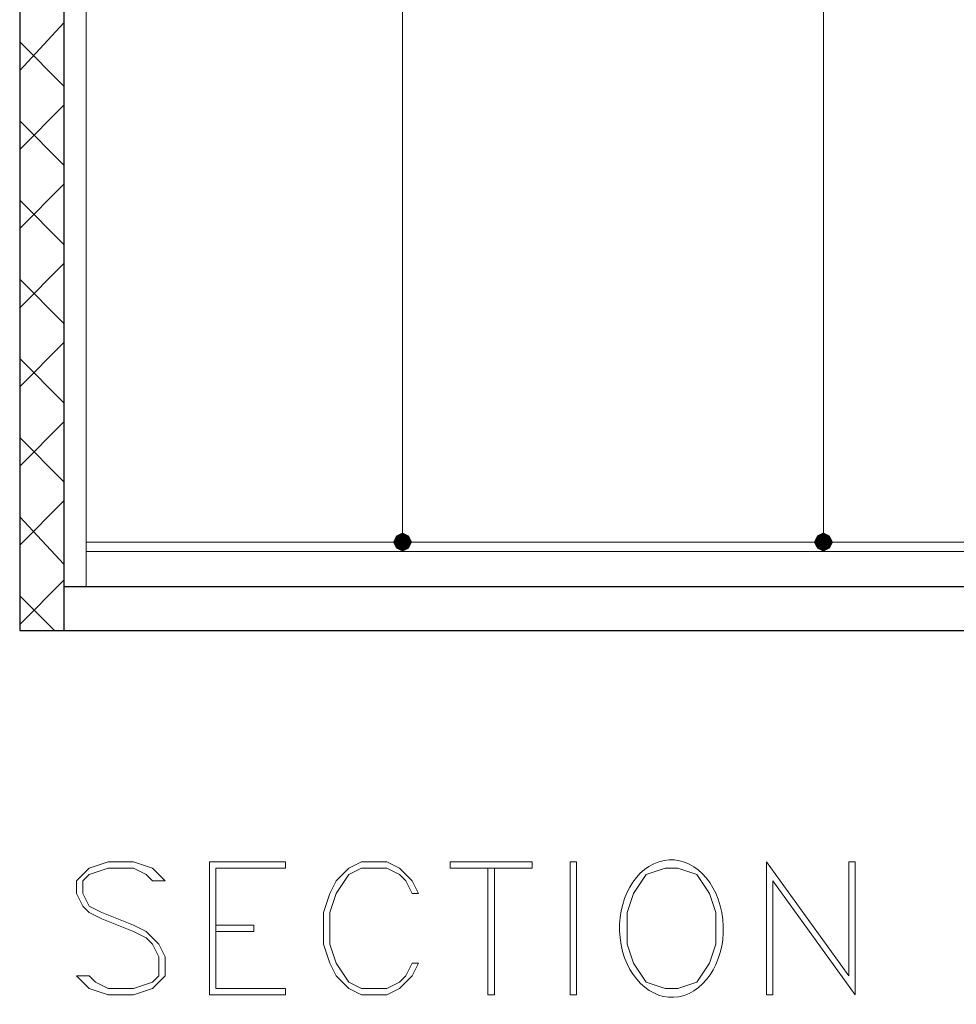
# Model space of a CAD drawing. Header units: metres. Extents: x 5.7 to 89.8, y 4 to 63.5.
# Tile 33 of 72: x 32.8 to 35.7, y 43.1 to 46.1. Entities that reach past the tile are written whole.
import ezdxf

# ---------------------------------------------------------------- set-up
doc = ezdxf.new("R2010")
doc.units = ezdxf.units.M
doc.header["$MEASUREMENT"] = 0
for name, color, linetype in [('PDF11_dim', 7, 'Continuous'), ('PDF11_hatch-borshi', 7, 'Continuous'), ('PDF11_kaff', 7, 'Continuous'), ('PDF11_textt', 7, 'Continuous'), ('PDF11_wall-asli', 7, 'Continuous')]:
    doc.layers.add(name, color=color, linetype=linetype)

msp = doc.modelspace()

# ---------------------------------------------------------------- linework, layer by layer
at = {"layer": 'PDF11_dim', "lineweight": 20}
for points in [[(35.2919, 48.5573), (35.2919, 48.5284), (35.2919, 44.5507), (35.2919, 44.5218)], [(34.011, 48.4225), (34.011, 48.3936), (34.011, 44.5507), (34.011, 44.5218)], [(34.011, 44.4929), (33.9243, 44.4929)], [(35.2919, 44.4929), (35.369, 44.4929)]]:
    msp.add_lwpolyline(points, dxfattribs=at)
at = {"layer": 'PDF11_dim', "transparency": 33554559}
for points in [[(34.011, 44.5218), (34.011, 44.4929), (33.9917, 44.5122)], [(34.0302, 44.5122), (34.011, 44.5218), (34.011, 44.4929)], [(35.2919, 44.5218), (35.2919, 44.4929), (35.2727, 44.5122)], [(35.3112, 44.5122), (35.2919, 44.5218), (35.2919, 44.4929)], [(34.011, 44.4929), (33.9917, 44.5122), (33.9821, 44.4929)], [(33.9821, 44.4929), (33.9917, 44.4737), (34.011, 44.4929)], [(33.9917, 44.4737), (34.011, 44.4929), (34.011, 44.464)], [(34.011, 44.4929), (34.0399, 44.4929), (34.0302, 44.5122)], [(34.011, 44.464), (34.0302, 44.4737), (34.011, 44.4929)], [(34.0302, 44.4737), (34.011, 44.4929), (34.0399, 44.4929)], [(35.2919, 44.4929), (35.2727, 44.5122), (35.263, 44.4929)], [(35.263, 44.4929), (35.2727, 44.4737), (35.2919, 44.4929)], [(35.2727, 44.4737), (35.2919, 44.4929), (35.2919, 44.464)], [(35.2919, 44.4929), (35.3208, 44.4929), (35.3112, 44.5122)], [(35.2919, 44.464), (35.3112, 44.4737), (35.2919, 44.4929)], [(35.3112, 44.4737), (35.2919, 44.4929), (35.3208, 44.4929)]]:
    msp.add_solid(points, dxfattribs=at)
at = {"layer": 'PDF11_hatch-borshi', "lineweight": 18}
for points in [[(32.8456, 45.928), (32.9804, 46.0725)], [(32.9804, 45.8798), (32.8456, 46.0147)], [(32.8456, 45.6872), (32.9804, 45.822)], [(32.9804, 45.639), (32.8456, 45.7739)], [(32.8456, 45.4464), (32.9804, 45.5813)], [(32.9804, 45.3983), (32.8456, 45.5331)], [(32.8456, 45.2056), (32.9804, 45.3405)], [(32.9804, 45.1575), (32.8456, 45.2923)], [(32.8456, 44.9649), (32.9804, 45.0997)], [(32.9804, 44.9167), (32.8456, 45.0515)], [(32.8456, 44.7241), (32.9804, 44.8589)], [(32.9804, 44.6759), (32.8456, 44.8108)], [(32.8456, 44.4833), (32.9804, 44.6181)], [(32.9804, 44.4255), (32.8456, 44.57)], [(32.8456, 44.2425), (32.9804, 44.3774)], [(32.9515, 44.2233), (32.8456, 44.3292)]]:
    msp.add_lwpolyline(points, dxfattribs=at)
at = {"layer": 'PDF11_kaff', "lineweight": 20}
for points in [[(33.0479, 48.8559), (33.0479, 44.3581)], [(33.0479, 44.4929), (50.8848, 44.4929)], [(33.0479, 44.464), (50.8848, 44.464)]]:
    msp.add_lwpolyline(points, dxfattribs=at)
at = {"layer": 'PDF11_textt', "lineweight": 20}
for points in [[(33.019, 43.1735), (33.0575, 43.1349), (33.1153, 43.1157), (33.1923, 43.1157), (33.2501, 43.1349), (33.2886, 43.1735), (33.2886, 43.2312), (33.2694, 43.2698), (33.2309, 43.3083), (33.1923, 43.3276), (33.096, 43.3661), (33.0575, 43.3853), (33.0382, 43.4239), (33.0382, 43.4624), (33.0575, 43.4817), (33.1153, 43.5009), (33.1923, 43.5009), (33.2309, 43.4817), (33.2501, 43.4624), (33.2886, 43.4624), (33.2501, 43.5009), (33.1923, 43.5202), (33.1153, 43.5202), (33.0575, 43.5009), (33.019, 43.4624), (33.019, 43.4239), (33.0382, 43.3853), (33.0575, 43.3661), (33.096, 43.3468), (33.1923, 43.3083), (33.2309, 43.289), (33.2501, 43.2698), (33.2694, 43.2312), (33.2694, 43.1735), (33.2501, 43.1542), (33.1923, 43.1349), (33.1153, 43.1349), (33.0768, 43.1542), (33.0575, 43.1735)], [(33.4235, 43.1157), (33.6546, 43.1157), (33.6546, 43.1349), (33.4427, 43.1349), (33.4427, 43.5009), (33.6546, 43.5009), (33.6546, 43.5202), (33.4235, 43.5202)], [(34.0591, 43.212), (34.0399, 43.212), (34.0206, 43.1735), (34.0013, 43.1542), (33.9628, 43.1349), (33.8858, 43.1349), (33.8472, 43.1542), (33.8087, 43.212), (33.7895, 43.2698), (33.7895, 43.3661), (33.8087, 43.4239), (33.8472, 43.4817), (33.8858, 43.5009), (33.9628, 43.5009), (34.0013, 43.4817), (34.0206, 43.4624), (34.0399, 43.4239), (34.0591, 43.4239), (34.0399, 43.4624), (34.0013, 43.5009), (33.9628, 43.5202), (33.8858, 43.5202), (33.8472, 43.5009), (33.8087, 43.4624), (33.7895, 43.4239), (33.7702, 43.3661), (33.7702, 43.2698), (33.7895, 43.212), (33.8087, 43.1735), (33.8472, 43.1349), (33.8858, 43.1157), (33.9628, 43.1157), (34.0013, 43.1349), (34.0399, 43.1735)], [(34.4059, 43.5009), (34.1554, 43.5009), (34.1554, 43.5202), (34.4059, 43.5202)], [(34.5407, 43.1157), (34.5407, 43.5202), (34.5214, 43.5202), (34.5214, 43.1157)], [(34.8104, 43.5009), (34.7526, 43.4817), (34.7141, 43.4239), (34.6948, 43.3661), (34.6948, 43.2698), (34.7141, 43.212), (34.7526, 43.1542), (34.8104, 43.1349), (34.8489, 43.1349), (34.9067, 43.1542), (34.9452, 43.212), (34.9645, 43.2698), (34.9645, 43.3661), (34.9452, 43.4239), (34.9067, 43.4817), (34.8489, 43.5009)], [(35.3882, 43.1157), (35.3882, 43.5202), (35.369, 43.5202), (35.369, 43.1735), (35.1186, 43.5202), (35.1186, 43.1157), (35.1378, 43.1157), (35.1378, 43.4624)]]:
    msp.add_lwpolyline(points, close=True, dxfattribs=at)
for points in [[(34.271, 43.5009), (34.271, 43.1157), (34.2903, 43.1157), (34.2903, 43.5009)], [(33.4427, 43.3276), (33.5583, 43.3276), (33.5583, 43.3083), (33.4427, 43.3083)]]:
    msp.add_lwpolyline(points, dxfattribs=at)
msp.add_ellipse((34.8294, 43.3169), major_axis=(-0.0029, 0.2091), ratio=0.755342, start_param=0.226116, end_param=6.509301, dxfattribs=at)
at = {"layer": 'PDF11_wall-asli', "lineweight": 30}
for points in [[(32.9804, 44.3581), (51.0871, 44.3581), (51.0871, 49.1352), (32.8456, 49.1352), (32.8456, 44.2233), (51.0871, 44.2233), (51.0871, 48.9907)], [(32.9804, 48.8559), (32.9804, 44.2233)]]:
    msp.add_lwpolyline(points, dxfattribs=at)

doc.saveas('drawing.dxf')
